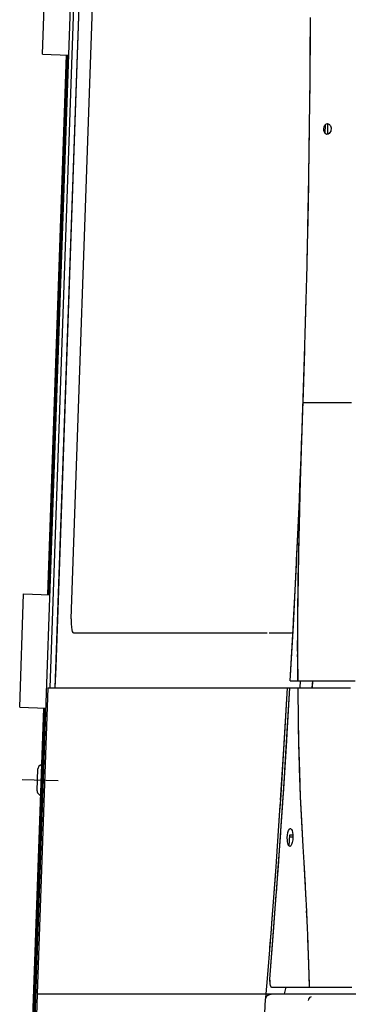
# Model space of a CAD drawing. Header units: millimetres. Extents: x 96940 to 101272, y 432237 to 434659.
# Tile 47 of 256: x 97674.745 to 97675.243, y 432611.738 to 432613.227. Entities that reach past the tile are written whole.
import ezdxf

# ---------------------------------------------------------------- set-up
doc = ezdxf.new("R2010")
doc.units = ezdxf.units.MM
doc.layers.add('citadis', color=7, linetype='Continuous')

msp = doc.modelspace()

# ---------------------------------------------------------------- linework, layer by layer
at = {"layer": 'citadis', "color": 7}
for p, q in [((97674.75775, 432611.40645), (97674.84252, 432613.83377)), ((97674.79124, 432612.21631), (97674.84772, 432613.83358)), ((97674.79888, 432612.21631), (97674.85539, 432613.83446)), ((97674.79997, 432612.24752), (97674.85539, 432613.83446)), ((97674.82272, 432612.32051), (97674.86796, 432613.6161)), ((97674.77945, 432613.17496), (97674.78544, 432613.34656)), ((97675.18508, 432613.17266), (97675.18541, 432613.23016)), ((97675.18528, 432613.19907), (97675.18539, 432613.22707)), ((97675.18487, 432613.147), (97675.18528, 432613.19907)), ((97674.77945, 432613.17496), (97674.81946, 432613.17357)), ((97674.78743, 432612.35731), (97674.81594, 432613.17369)), ((97674.78874, 432612.35726), (97674.81725, 432613.17364)), ((97674.79061, 432612.3572), (97674.81912, 432613.17358)), ((97675.1843, 432613.09094), (97675.18491, 432613.15025)), ((97675.18475, 432613.13032), (97675.18487, 432613.14698)), ((97675.18405, 432613.06852), (97675.18475, 432613.13032)), ((97675.18288, 432612.98893), (97675.18405, 432613.06862)), ((97675.18295, 432612.99269), (97675.18397, 432613.06153)), ((97675.18397, 432613.06153), (97675.18405, 432613.06851)), ((97675.20553, 432613.06193), (97675.20605, 432613.06493)), ((97675.20554, 432613.05983), (97675.20553, 432613.06193)), ((97675.20574, 432613.05878), (97675.20554, 432613.05983)), ((97675.20642, 432613.05672), (97675.20574, 432613.05878)), ((97675.20605, 432613.06493), (97675.20714, 432613.06747)), ((97675.20714, 432613.06747), (97675.20846, 432613.06906)), ((97675.20763, 432613.05479), (97675.20783, 432613.06842)), ((97675.20765, 432613.05478), (97675.20784, 432613.06842)), ((97675.20846, 432613.06906), (97675.20962, 432613.06975)), ((97675.20962, 432613.06975), (97675.21133, 432613.06998)), ((97675.21133, 432613.06998), (97675.21236, 432613.06973)), ((97675.21162, 432613.05376), (97675.2117, 432613.05921)), ((97675.21164, 432613.05376), (97675.21181, 432613.06992)), ((97675.2117, 432613.05951), (97675.21179, 432613.06611)), ((97675.21179, 432613.06611), (97675.21182, 432613.06992)), ((97675.21236, 432613.06973), (97675.21335, 432613.06925)), ((97675.21335, 432613.06925), (97675.21417, 432613.06861)), ((97675.21417, 432613.06861), (97675.21489, 432613.06772)), ((97675.21593, 432613.05866), (97675.21486, 432613.0564)), ((97675.21489, 432613.06772), (97675.21557, 432613.06649)), ((97675.21557, 432613.06649), (97675.21611, 432613.06502)), ((97675.2163, 432613.06013), (97675.21593, 432613.05866)), ((97675.21611, 432613.06502), (97675.21641, 432613.0634)), ((97675.21648, 432613.06174), (97675.2163, 432613.06013)), ((97675.21641, 432613.0634), (97675.21648, 432613.06174)), ((97675.20762, 432613.05494), (97675.20642, 432613.05672)), ((97675.20929, 432613.05378), (97675.20762, 432613.05494)), ((97675.21035, 432613.05356), (97675.20929, 432613.05378)), ((97675.21209, 432613.05396), (97675.21035, 432613.05356)), ((97675.21376, 432613.05505), (97675.21209, 432613.05396)), ((97675.21486, 432613.0564), (97675.21376, 432613.05505)), ((97675.18144, 432612.91239), (97675.18288, 432612.98893)), ((97675.18269, 432612.9786), (97675.18295, 432612.99269)), ((97675.18169, 432612.92383), (97675.18269, 432612.97859)), ((97675.18088, 432612.88653), (97675.18169, 432612.92383)), ((97675.17964, 432612.83327), (97675.18088, 432612.88659)), ((97675.18019, 432612.85494), (97675.18088, 432612.88652)), ((97675.17845, 432612.78604), (97675.18019, 432612.85494)), ((97675.17744, 432612.75111), (97675.17894, 432612.80551)), ((97675.17745, 432612.75126), (97675.17845, 432612.78604)), ((97675.17643, 432612.71703), (97675.17745, 432612.75125)), ((97675.17035, 432612.52852), (97675.17643, 432612.71703)), ((97675.17421, 432612.64816), (97675.17673, 432612.72653)), ((97675.17421, 432612.64816), (97675.1774, 432612.64816)), ((97675.1774, 432612.64816), (97675.17754, 432612.64816)), ((97675.17754, 432612.64816), (97675.18072, 432612.64816)), ((97675.18072, 432612.64816), (97675.18117, 432612.64816)), ((97675.18117, 432612.64816), (97675.18487, 432612.64816)), ((97675.18487, 432612.64816), (97675.18514, 432612.64816)), ((97675.18514, 432612.64816), (97675.19534, 432612.64816)), ((97675.19534, 432612.64816), (97675.19682, 432612.64816)), ((97675.19682, 432612.64816), (97675.20165, 432612.64816)), ((97675.20165, 432612.64816), (97675.20345, 432612.64816)), ((97675.20345, 432612.64816), (97675.20963, 432612.64816)), ((97675.20963, 432612.64816), (97675.21051, 432612.64816)), ((97675.21051, 432612.64816), (97675.21857, 432612.64816)), ((97675.21857, 432612.64816), (97675.21947, 432612.64816)), ((97675.21947, 432612.64816), (97675.22695, 432612.64816)), ((97675.22695, 432612.64816), (97675.229, 432612.64816)), ((97675.229, 432612.64816), (97675.23598, 432612.64816)), ((97675.23598, 432612.64816), (97675.23819, 432612.64816)), ((97675.23819, 432612.64816), (97675.24744, 432612.64816)), ((97675.17043, 432612.5317), (97675.17381, 432612.63656)), ((97675.17212, 432612.59055), (97675.17381, 432612.63656)), ((97675.17161, 432612.57784), (97675.17212, 432612.59055)), ((97675.16959, 432612.52776), (97675.17161, 432612.57784)), ((97675.16838, 432612.45303), (97675.17035, 432612.52852)), ((97675.16847, 432612.50003), (97675.16959, 432612.52776)), ((97675.1686, 432612.46302), (97675.17043, 432612.5317)), ((97675.16803, 432612.49022), (97675.16847, 432612.50003)), ((97675.16568, 432612.43798), (97675.16803, 432612.49021)), ((97675.16815, 432612.44434), (97675.1686, 432612.46292)), ((97675.16697, 432612.38512), (97675.16838, 432612.45303)), ((97675.16439, 432612.40936), (97675.16568, 432612.43798)), ((97675.16688, 432612.38018), (97675.16808, 432612.4412)), ((97675.16808, 432612.4412), (97675.16815, 432612.44418)), ((97675.16117, 432612.34496), (97675.16405, 432612.40256)), ((97675.16405, 432612.40256), (97675.16439, 432612.40936)), ((97674.79178, 432612.38076), (97674.79179, 432612.3811)), ((97674.7918, 432612.3815), (97674.79181, 432612.38166)), ((97674.79187, 432612.38338), (97674.79191, 432612.38457)), ((97675.16615, 432612.32312), (97675.16688, 432612.38018)), ((97675.16619, 432612.32359), (97675.16697, 432612.38512)), ((97674.74495, 432612.18698), (97674.75094, 432612.35858)), ((97674.75094, 432612.35858), (97674.79096, 432612.35718)), ((97675.15985, 432612.31842), (97675.16117, 432612.34496)), ((97674.82272, 432612.32051), (97674.82279, 432612.313)), ((97674.82279, 432612.313), (97674.82321, 432612.30821)), ((97675.15482, 432612.22671), (97675.15965, 432612.31482)), ((97675.15965, 432612.31482), (97675.15985, 432612.31842)), ((97675.16594, 432612.28082), (97675.16619, 432612.32359)), ((97675.16605, 432612.30498), (97675.16613, 432612.32098)), ((97675.16613, 432612.32098), (97675.16615, 432612.32311)), ((97674.82321, 432612.30821), (97674.82386, 432612.30427)), ((97674.82386, 432612.30427), (97674.8246, 432612.30182)), ((97674.8246, 432612.30182), (97674.82547, 432612.30027)), ((97674.82547, 432612.30027), (97674.82651, 432612.29956)), ((97674.82651, 432612.29956), (97675.11979, 432612.29956)), ((97675.12263, 432612.29956), (97675.15643, 432612.29956)), ((97675.15482, 432612.22671), (97675.15945, 432612.31087)), ((97675.15643, 432612.29956), (97675.15787, 432612.30006)), ((97675.15787, 432612.30006), (97675.1589, 432612.30115)), ((97675.16586, 432612.2718), (97675.16605, 432612.30458)), ((97675.16586, 432612.2718), (97675.16587, 432612.26711)), ((97675.16594, 432612.22671), (97675.16594, 432612.28082)), ((97675.16585, 432612.26322), (97675.16587, 432612.26702)), ((97675.16585, 432612.26322), (97675.16594, 432612.22693)), ((97674.79888, 432612.21631), (97674.79997, 432612.24752)), ((97675.15482, 432612.22671), (97675.16594, 432612.22671)), ((97675.15482, 432612.22671), (97675.16594, 432612.22671)), ((97675.16594, 432612.22682), (97675.16594, 432612.22671)), ((97675.16594, 432612.22671), (97675.16594, 432612.22671)), ((97675.16594, 432612.22671), (97675.25289, 432612.22671)), ((97675.16973, 432612.21631), (97675.17033, 432612.22671)), ((97675.16973, 432612.21631), (97675.17033, 432612.22671)), ((97675.17125, 432612.22671), (97675.17294, 432612.22671)), ((97675.17838, 432612.22671), (97675.17982, 432612.22671)), ((97675.18387, 432612.22671), (97675.18617, 432612.22671)), ((97675.18814, 432612.21631), (97675.18869, 432612.22671)), ((97675.18818, 432612.21631), (97675.18874, 432612.22671)), ((97675.18946, 432612.22671), (97675.19318, 432612.22671)), ((97675.1954, 432612.22671), (97675.20064, 432612.22671)), ((97675.20427, 432612.22671), (97675.20917, 432612.22671)), ((97675.21305, 432612.22671), (97675.21842, 432612.22671)), ((97675.22255, 432612.22671), (97675.22834, 432612.22671)), ((97675.23257, 432612.22671), (97675.2389, 432612.22671)), ((97674.77206, 432611.75323), (97674.78824, 432612.21631)), ((97674.77207, 432611.75323), (97674.78824, 432612.21631)), ((97674.78824, 432612.21631), (97674.79448, 432612.21631)), ((97674.78824, 432612.21631), (97674.78824, 432612.21631)), ((97674.78824, 432612.21631), (97674.80022, 432612.21631)), ((97674.80022, 432612.21631), (97674.82433, 432612.21631)), ((97674.80022, 432612.21631), (97674.81104, 432612.21631)), ((97674.82015, 432612.21631), (97674.82433, 432612.21631)), ((97674.82433, 432612.21631), (97674.84942, 432612.21631)), ((97674.84942, 432612.21631), (97674.84972, 432612.21631)), ((97674.84942, 432612.21631), (97674.95949, 432612.21631)), ((97674.8514, 432612.21631), (97674.87549, 432612.21631)), ((97674.87549, 432612.21631), (97674.88086, 432612.21631)), ((97674.89173, 432612.21631), (97674.90252, 432612.21631)), ((97674.90252, 432612.21631), (97674.91052, 432612.21631)), ((97674.92463, 432612.21631), (97674.93052, 432612.21631)), ((97674.93052, 432612.21631), (97674.95566, 432612.21631)), ((97674.95893, 432612.21631), (97674.95949, 432612.21631)), ((97674.95949, 432612.21631), (97674.98942, 432612.21631)), ((97674.98942, 432612.21631), (97675.08498, 432612.21631)), ((97675.00589, 432612.21631), (97675.02032, 432612.21631)), ((97675.02032, 432612.21631), (97675.02974, 432612.21631)), ((97675.04426, 432612.21631), (97675.05217, 432612.21631)), ((97675.05217, 432612.21631), (97675.07617, 432612.21631)), ((97675.08331, 432612.21631), (97675.08498, 432612.21631)), ((97675.08498, 432612.21631), (97675.11874, 432612.21631)), ((97675.11874, 432612.21631), (97675.15077, 432612.21631)), ((97675.14517, 432612.12336), (97675.15077, 432612.21631)), ((97675.14612, 432612.13866), (97675.15077, 432612.21631)), ((97675.14876, 432612.12546), (97675.15423, 432612.21631)), ((97675.15011, 432612.14723), (97675.15423, 432612.21631)), ((97675.15077, 432612.21631), (97675.15423, 432612.21631)), ((97675.15077, 432612.21631), (97675.15423, 432612.21631)), ((97675.15423, 432612.21631), (97675.166, 432612.21631)), ((97675.15423, 432612.21631), (97675.166, 432612.21631)), ((97675.166, 432612.21631), (97675.1666, 432612.16545)), ((97675.166, 432612.21631), (97675.1686, 432612.21631)), ((97675.1686, 432612.21631), (97675.17131, 432612.21631)), ((97675.17131, 432612.21631), (97675.1742, 432612.21631)), ((97675.17179, 432612.21631), (97675.1723, 432612.21631)), ((97675.17179, 432612.21631), (97675.17202, 432612.21631)), ((97675.17202, 432612.21631), (97675.1723, 432612.21631)), ((97675.1742, 432612.21631), (97675.17733, 432612.21631)), ((97675.17733, 432612.21631), (97675.18073, 432612.21631)), ((97675.17894, 432612.21631), (97675.17975, 432612.21631)), ((97675.17894, 432612.21631), (97675.17933, 432612.21631)), ((97675.17933, 432612.21631), (97675.17975, 432612.21631)), ((97675.18073, 432612.21631), (97675.18443, 432612.21631)), ((97675.18443, 432612.21631), (97675.18845, 432612.21631)), ((97675.1854, 432612.21631), (97675.18653, 432612.21631)), ((97675.1854, 432612.21631), (97675.18583, 432612.21631)), ((97675.18583, 432612.21631), (97675.18653, 432612.21631)), ((97675.18845, 432612.21631), (97675.19281, 432612.21631)), ((97675.19264, 432612.21631), (97675.19277, 432612.21631)), ((97675.19264, 432612.21631), (97675.19275, 432612.21631)), ((97675.19275, 432612.21631), (97675.19277, 432612.21631)), ((97675.19281, 432612.21631), (97675.19752, 432612.21631)), ((97675.19752, 432612.21631), (97675.20257, 432612.21631)), ((97675.20257, 432612.21631), (97675.20795, 432612.21631)), ((97675.2027, 432612.21631), (97675.20308, 432612.21631)), ((97675.2027, 432612.21631), (97675.20276, 432612.21631)), ((97675.20276, 432612.21631), (97675.20308, 432612.21631)), ((97675.20795, 432612.21631), (97675.21365, 432612.21631)), ((97675.21014, 432612.21631), (97675.212, 432612.21631)), ((97675.21014, 432612.21631), (97675.21111, 432612.21631)), ((97675.21111, 432612.21631), (97675.212, 432612.21631)), ((97675.21365, 432612.21631), (97675.21965, 432612.21631)), ((97675.21965, 432612.21631), (97675.22592, 432612.21631)), ((97675.21988, 432612.21631), (97675.22065, 432612.21631)), ((97675.21988, 432612.21631), (97675.22003, 432612.21631)), ((97675.22003, 432612.21631), (97675.22065, 432612.21631)), ((97675.22592, 432612.21631), (97675.23244, 432612.21631)), ((97675.22825, 432612.21631), (97675.23048, 432612.21631)), ((97675.22825, 432612.21631), (97675.2294, 432612.21631)), ((97675.2294, 432612.21631), (97675.23048, 432612.21631)), ((97675.23244, 432612.21631), (97675.23918, 432612.21631)), ((97675.23866, 432612.21631), (97675.23908, 432612.21631)), ((97675.23866, 432612.21631), (97675.23901, 432612.21631)), ((97675.23901, 432612.21631), (97675.23908, 432612.21631)), ((97675.23918, 432612.21631), (97675.2461, 432612.21631)), ((97674.74495, 432612.18698), (97674.78496, 432612.18559)), ((97674.75416, 432611.40454), (97674.78143, 432612.18571)), ((97674.75547, 432611.40456), (97674.78275, 432612.18566)), ((97674.75735, 432611.40456), (97674.78462, 432612.1856)), ((97675.1666, 432612.16545), (97675.16661, 432612.16504)), ((97675.16661, 432612.16504), (97675.16773, 432612.11393)), ((97675.16661, 432612.16504), (97675.16739, 432612.12703)), ((97675.14424, 432612.05529), (97675.14942, 432612.13642)), ((97675.14563, 432612.13098), (97675.14612, 432612.13866)), ((97675.14942, 432612.13644), (97675.15011, 432612.14723)), ((97675.14017, 432612.04661), (97675.14517, 432612.12336)), ((97675.14019, 432612.04639), (97675.14563, 432612.13097)), ((97675.14655, 432612.0915), (97675.14876, 432612.12546)), ((97675.16739, 432612.12703), (97675.1676, 432612.11953)), ((97675.16761, 432612.11928), (97675.16847, 432612.08915)), ((97675.16773, 432612.11393), (97675.16817, 432612.09874)), ((97674.77147, 432612.0604), (97674.77264, 432612.0937)), ((97674.77524, 432612.09866), (97674.77821, 432612.10086)), ((97675.14286, 432612.03474), (97675.14641, 432612.08933)), ((97675.16817, 432612.09874), (97675.1683, 432612.09509)), ((97675.16831, 432612.09505), (97675.16987, 432612.05187)), ((97675.16847, 432612.08915), (97675.16988, 432612.05165)), ((97674.74849, 432612.07787), (97674.80338, 432612.07596)), ((97674.77373, 432612.05527), (97674.77654, 432612.05286)), ((97675.13787, 432611.96274), (97675.14354, 432612.04514)), ((97675.13964, 432612.03849), (97675.14019, 432612.04639)), ((97675.14354, 432612.04516), (97675.14424, 432612.05529)), ((97675.16987, 432612.05187), (97675.17159, 432612.01513)), ((97675.16988, 432612.05163), (97675.16989, 432612.05141)), ((97675.16989, 432612.05141), (97675.17166, 432612.01384)), ((97675.13375, 432611.95378), (97675.13913, 432612.03055)), ((97675.13376, 432611.95346), (97675.13964, 432612.03847)), ((97675.13913, 432612.03055), (97675.13976, 432612.04034)), ((97675.1404, 432611.99946), (97675.14286, 432612.03474)), ((97675.17143, 432612.01857), (97675.17143, 432612.01861)), ((97675.17159, 432612.01513), (97675.1738, 432611.97646)), ((97675.15125, 432611.99762), (97675.15217, 432612.00045)), ((97675.15217, 432612.00045), (97675.15333, 432612.00245)), ((97675.15333, 432612.00245), (97675.15392, 432612.00302)), ((97675.15392, 432612.00302), (97675.15449, 432612.00333)), ((97675.15449, 432612.00333), (97675.15503, 432612.00339)), ((97675.15503, 432612.00339), (97675.15555, 432612.00323)), ((97675.15555, 432612.00323), (97675.15658, 432612.00225)), ((97675.15658, 432612.00225), (97675.15746, 432612.00044)), ((97675.15746, 432612.00044), (97675.15822, 432611.99757)), ((97675.17166, 432612.01384), (97675.1738, 432611.97646)), ((97675.13654, 432611.94419), (97675.14022, 432611.99689)), ((97675.15023, 432611.99002), (97675.15051, 432611.99355)), ((97675.15031, 432611.98537), (97675.15023, 432611.99002)), ((97675.15053, 432611.98344), (97675.15031, 432611.98537)), ((97675.15051, 432611.99355), (97675.15125, 432611.99762)), ((97675.15331, 432611.97668), (97675.154, 432611.99413)), ((97675.15388, 432611.99104), (97675.154, 432611.99413)), ((97675.15388, 432611.99104), (97675.15875, 432611.99104)), ((97675.154, 432611.99413), (97675.15868, 432611.99413)), ((97675.154, 432611.99413), (97675.15868, 432611.99413)), ((97675.15844, 432611.98624), (97675.15768, 432611.98218)), ((97675.15822, 432611.99757), (97675.15863, 432611.99437)), ((97675.15873, 432611.99009), (97675.15844, 432611.98624)), ((97675.15863, 432611.99437), (97675.15873, 432611.99009)), ((97675.15147, 432611.9796), (97675.15053, 432611.98344)), ((97675.15234, 432611.97776), (97675.15147, 432611.9796)), ((97675.15337, 432611.97674), (97675.15234, 432611.97776)), ((97675.1539, 432611.97656), (97675.15337, 432611.97674)), ((97675.15445, 432611.97661), (97675.1539, 432611.97656)), ((97675.15502, 432611.97691), (97675.15445, 432611.97661)), ((97675.15561, 432611.97747), (97675.15502, 432611.97691)), ((97675.15676, 432611.9794), (97675.15561, 432611.97747)), ((97675.15768, 432611.98218), (97675.15676, 432611.9794)), ((97675.1738, 432611.97646), (97675.17618, 432611.93579)), ((97675.1738, 432611.97646), (97675.17525, 432611.95236)), ((97675.1372, 432611.95365), (97675.13787, 432611.96274)), ((97675.12682, 432611.85976), (97675.13319, 432611.94573)), ((97675.13101, 432611.8695), (97675.1372, 432611.95363)), ((97675.13264, 432611.93792), (97675.13327, 432611.94696)), ((97675.13319, 432611.94575), (97675.13376, 432611.95346)), ((97675.13367, 432611.9057), (97675.13654, 432611.94419)), ((97675.17525, 432611.95236), (97675.17634, 432611.93281)), ((97675.12682, 432611.86014), (97675.13264, 432611.93792)), ((97675.17618, 432611.93577), (97675.17635, 432611.93285)), ((97675.17635, 432611.93285), (97675.17825, 432611.89566)), ((97675.17643, 432611.93134), (97675.1766, 432611.92825)), ((97675.1766, 432611.92825), (97675.17786, 432611.90412)), ((97675.12981, 432611.85381), (97675.13352, 432611.90369)), ((97675.17786, 432611.90412), (97675.17828, 432611.89504)), ((97675.17827, 432611.89542), (97675.17861, 432611.8887)), ((97675.17861, 432611.8887), (97675.18019, 432611.85262)), ((97675.1304, 432611.86185), (97675.13101, 432611.8695)), ((97675.17904, 432611.87899), (97675.17968, 432611.86522)), ((97675.12123, 432611.78851), (97675.12617, 432611.85148)), ((97675.12364, 432611.77568), (97675.1304, 432611.86182)), ((97675.12364, 432611.77568), (97675.12981, 432611.85381)), ((97675.12572, 432611.84547), (97675.12623, 432611.85225)), ((97675.12617, 432611.8515), (97675.12682, 432611.85976)), ((97675.17968, 432611.86522), (97675.18022, 432611.85182)), ((97675.18021, 432611.85228), (97675.1806, 432611.84337)), ((97675.12399, 432611.82375), (97675.12572, 432611.84547)), ((97675.1806, 432611.84337), (97675.1818, 432611.81023)), ((97675.18088, 432611.83568), (97675.18126, 432611.82615)), ((97675.18126, 432611.82615), (97675.18219, 432611.79899)), ((97675.18182, 432611.80982), (97675.18221, 432611.79903)), ((97675.18221, 432611.79903), (97675.18326, 432611.76364)), ((97675.18241, 432611.79251), (97675.1826, 432611.78691)), ((97675.11935, 432611.76529), (97675.12123, 432611.78851)), ((97675.1826, 432611.78691), (97675.18326, 432611.76364)), ((97675.11836, 432611.75323), (97675.11935, 432611.76529)), ((97675.11935, 432611.76529), (97675.11938, 432611.76568)), ((97675.12353, 432611.7721), (97675.12363, 432611.77568)), ((97675.12353, 432611.7721), (97675.12382, 432611.76875)), ((97675.12354, 432611.77404), (97675.12363, 432611.77559)), ((97675.12354, 432611.77404), (97675.12356, 432611.77313)), ((97675.12356, 432611.77304), (97675.1236, 432611.77141)), ((97675.1236, 432611.77131), (97675.12362, 432611.77064)), ((97675.12362, 432611.77064), (97675.12373, 432611.76976)), ((97675.12363, 432611.77568), (97675.12364, 432611.77568)), ((97675.12376, 432611.76957), (97675.12392, 432611.76837)), ((97675.12382, 432611.76875), (97675.12445, 432611.76603)), ((97675.12393, 432611.76824), (97675.12399, 432611.76785)), ((97675.12399, 432611.76785), (97675.12419, 432611.76712)), ((97675.12429, 432611.76678), (97675.12455, 432611.76586)), ((97675.12445, 432611.76603), (97675.12535, 432611.76425)), ((97675.12458, 432611.76576), (97675.12463, 432611.76559)), ((97675.12463, 432611.76559), (97675.12492, 432611.7651)), ((97675.12514, 432611.76471), (97675.12543, 432611.76423)), ((97675.12535, 432611.76425), (97675.12641, 432611.76364)), ((97675.12545, 432611.7642), (97675.12548, 432611.76414)), ((97675.12548, 432611.76414), (97675.12603, 432611.76386)), ((97675.12641, 432611.76364), (97675.12646, 432611.76364)), ((97675.12646, 432611.76364), (97675.15647, 432611.76364)), ((97675.14614, 432611.75323), (97675.14861, 432611.76364)), ((97675.15647, 432611.76364), (97675.18326, 432611.76364)), ((97675.15968, 432611.76364), (97675.18325, 432611.76364)), ((97675.18326, 432611.76364), (97675.1856, 432611.76364)), ((97675.1856, 432611.76364), (97675.18819, 432611.76364)), ((97675.18819, 432611.76364), (97675.19103, 432611.76364)), ((97675.18823, 432611.76364), (97675.18825, 432611.76364)), ((97675.18825, 432611.76364), (97675.18831, 432611.76364)), ((97675.19103, 432611.76364), (97675.19414, 432611.76364)), ((97675.19362, 432611.76364), (97675.19386, 432611.76364)), ((97675.19386, 432611.76364), (97675.19396, 432611.76364)), ((97675.19414, 432611.76364), (97675.19753, 432611.76364)), ((97675.19753, 432611.76364), (97675.20121, 432611.76364)), ((97675.19952, 432611.76364), (97675.20006, 432611.76364)), ((97675.20006, 432611.76364), (97675.20045, 432611.76364)), ((97675.20121, 432611.76364), (97675.20518, 432611.76364)), ((97675.20518, 432611.76364), (97675.20947, 432611.76364)), ((97675.20633, 432611.76364), (97675.20685, 432611.76364)), ((97675.20685, 432611.76364), (97675.20759, 432611.76364)), ((97675.20947, 432611.76364), (97675.21406, 432611.76364)), ((97675.21406, 432611.76364), (97675.21897, 432611.76364)), ((97675.21413, 432611.76364), (97675.21418, 432611.76364)), ((97675.21418, 432611.76364), (97675.21457, 432611.76364)), ((97675.21897, 432611.76364), (97675.22418, 432611.76364)), ((97675.21983, 432611.76364), (97675.22045, 432611.76364)), ((97675.22045, 432611.76364), (97675.22143, 432611.76364)), ((97675.22418, 432611.76364), (97675.22971, 432611.76364)), ((97675.22768, 432611.76364), (97675.22862, 432611.76364)), ((97675.22862, 432611.76364), (97675.22905, 432611.76364)), ((97675.22971, 432611.76364), (97675.23555, 432611.76364)), ((97675.23555, 432611.76364), (97675.24167, 432611.76364)), ((97675.23653, 432611.76364), (97675.23714, 432611.76364)), ((97675.23714, 432611.76364), (97675.23843, 432611.76364)), ((97675.24167, 432611.76364), (97675.24807, 432611.76364)), ((97674.76005, 432611.40912), (97674.77207, 432611.75323)), ((97674.77207, 432611.75323), (97674.79021, 432611.75323)), ((97674.79021, 432611.75323), (97674.79519, 432611.75323)), ((97674.79021, 432611.75323), (97674.79541, 432611.75323)), ((97674.79541, 432611.75323), (97674.81148, 432611.75323)), ((97674.81148, 432611.75323), (97674.8221, 432611.75323)), ((97674.81164, 432611.75323), (97674.88617, 432611.75323)), ((97674.8221, 432611.75323), (97674.82809, 432611.75323)), ((97674.84443, 432611.75323), (97674.85564, 432611.75323)), ((97674.85564, 432611.75323), (97674.86301, 432611.75323)), ((97674.87922, 432611.75323), (97674.88617, 432611.75323)), ((97674.88617, 432611.75323), (97674.89081, 432611.75323)), ((97674.89081, 432611.75323), (97674.91595, 432611.75323)), ((97674.89081, 432611.75323), (97674.89707, 432611.75323)), ((97674.91595, 432611.75323), (97674.92763, 432611.75323)), ((97674.91599, 432611.75323), (97674.93492, 432611.75323)), ((97674.92763, 432611.75323), (97674.93507, 432611.75323)), ((97674.93507, 432611.75323), (97674.95506, 432611.75323)), ((97674.95506, 432611.75323), (97674.96608, 432611.75323)), ((97674.95545, 432611.75323), (97674.97403, 432611.75323)), ((97674.96608, 432611.75323), (97674.97429, 432611.75323)), ((97674.97429, 432611.75323), (97674.9968, 432611.75323)), ((97674.9968, 432611.75323), (97675.00349, 432611.75323)), ((97674.99697, 432611.75323), (97675.00349, 432611.75323)), ((97675.00349, 432611.75323), (97675.00616, 432611.75323)), ((97675.00616, 432611.75323), (97675.01319, 432611.75323)), ((97675.00616, 432611.75323), (97675.01326, 432611.75323)), ((97675.01326, 432611.75323), (97675.08486, 432611.75323)), ((97675.03508, 432611.75323), (97675.04785, 432611.75323)), ((97675.04785, 432611.75323), (97675.05845, 432611.75323)), ((97675.07593, 432611.75323), (97675.08486, 432611.75323)), ((97675.08486, 432611.75323), (97675.09117, 432611.75323)), ((97675.09117, 432611.75323), (97675.11836, 432611.75323)), ((97675.09117, 432611.75323), (97675.10539, 432611.75323)), ((97675.11729, 432611.74516), (97675.11774, 432611.74699)), ((97675.11774, 432611.74699), (97675.1188, 432611.7492)), ((97675.11789, 432611.74761), (97675.11836, 432611.75323)), ((97675.11789, 432611.74761), (97675.11836, 432611.75323)), ((97675.11836, 432611.75323), (97675.12754, 432611.75323)), ((97675.11836, 432611.75323), (97675.12754, 432611.75323)), ((97675.1188, 432611.7492), (97675.1209, 432611.75123)), ((97675.1209, 432611.75123), (97675.12122, 432611.75148)), ((97675.12122, 432611.75148), (97675.12213, 432611.75199)), ((97675.12213, 432611.75199), (97675.12387, 432611.75265)), ((97675.12387, 432611.75266), (97675.12602, 432611.75315)), ((97675.12602, 432611.75315), (97675.12754, 432611.75323)), ((97675.12754, 432611.75323), (97676.00062, 432611.75323)), ((97675.1829, 432611.74556), (97675.1837, 432611.74699)), ((97675.1837, 432611.74699), (97675.18475, 432611.74819)), ((97675.18475, 432611.74819), (97675.18672, 432611.74927)), ((97675.11242, 432611.65622), (97675.11729, 432611.74516)), ((97675.18253, 432611.7433), (97675.1829, 432611.74556))]:
    msp.add_line(p, q, dxfattribs=at)
for centre, radius, start, end in [((97656.39457, 432613.30079), 18.79097, 356.980245, 358.009668), ((97674.77909, 432612.09348), 0.00645, 126.55048, 178.00015), ((97674.77512, 432612.10504), 0.0052, 306.55048, 310.70892), ((97674.77792, 432612.06017), 0.00645, 177.99985, 229.44952), ((97674.77316, 432612.04891), 0.0052, 45.2912, 49.44952)]:
    msp.add_arc(centre, radius, start, end, dxfattribs=at)

doc.saveas('drawing.dxf')
